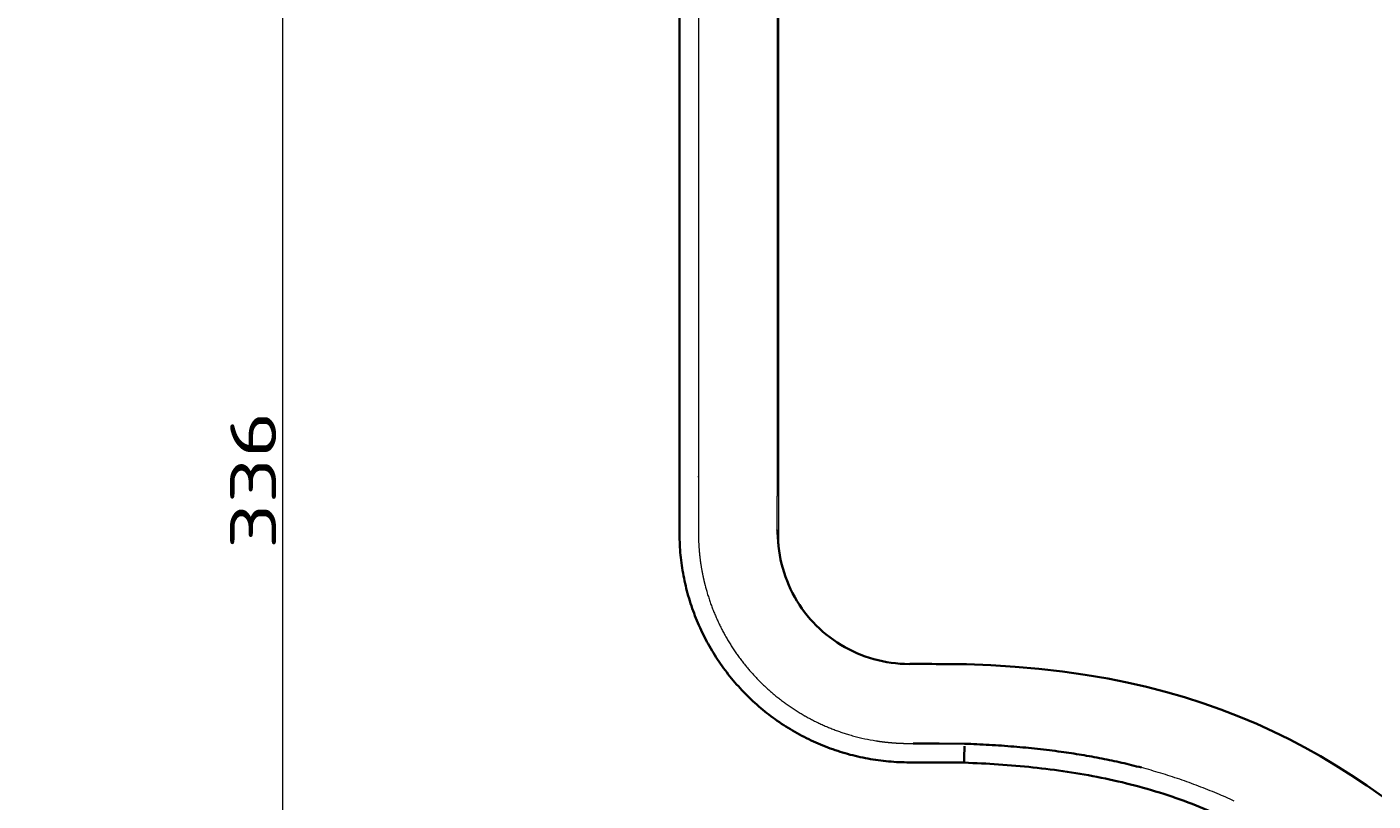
# Model space of a CAD drawing. Extents: x -512 to 1654, y -360 to 1280.
# Tile 2 of 256: x -512 to -102, y -12 to 224. Entities that reach past the tile are written whole.
import ezdxf
from ezdxf.enums import TextEntityAlignment as Align

# ---------------------------------------------------------------- set-up
doc = ezdxf.new("R2010")
doc.units = 0
doc.layers.get('0').update_dxf_attribs({"lineweight": 13})
doc.styles.get("Standard").update_dxf_attribs({"font": 'isocp.shx'})
doc.dimstyles.get("Standard").update_dxf_attribs({"dimtxt": 2.5, "dimasz": 2.5, "dimexe": 1.25, "dimexo": 0.625, "dimtad": 1, "dimcen": 2.5, "dimadec": 0, "dimazin": 0, "dimtfac": 1, "dimtmove": 0, "dimatfit": 0, "dimfxl": 0, "dimarcsym": 0})

# ---------------------------------------------------------------- blocks, each defined once
blk = doc.blocks.new('*D')
at = {"color": 7, "lineweight": 13}
for p, q in [((-313.56, 931.92), (-313.56, 1105.14)), ((636.77, 931.18), (636.77, 1105.14)), ((1018.12, 944.24), (1018.12, 1107.13)), ((1018.12, 1105.13), (1557.33, 1105.13)), ((1557.33, 911.87), (1557.33, 1107.13)), ((-313.56, 1103.14), (636.77, 1103.14)), ((1018.13, 978.55), (1018.13, 1027.51)), ((1042.72, 917.53), (1042.73, 1027.51)), ((1018.13, 1025.51), (1074.82, 1025.51)), ((159.6, 976.55), (-498.1, 976.56)), ((-496.1, 735.54), (-496.1, 976.56)), ((1651.38, 930.13), (1651.38, 856.54)), ((1554.36, 915.54), (1653.38, 915.54)), ((1537.21, 856.53), (1653.38, 856.54)), ((-13.45, 735.54), (-498.1, 735.54)), ((1018.12, 733.54), (1018.12, 666.52)), ((1248.09, 714.54), (1248.09, 666.52)), ((1018.12, 668.52), (1248.09, 668.52)), ((161.6, 229.58), (161.6, 487.04)), ((161.6, 485.04), (636.6, 485.04)), ((636.6, 229.06), (636.6, 487.04)), ((638.77, 399.31), (697.63, 399.31)), ((638.77, 399.31), (747.74, 399.31)), ((695.63, 324.25), (695.63, 399.31)), ((745.74, 169.34), (745.74, 399.31)), ((196.44, 324.25), (697.63, 324.25)), ((159.6, 253.39), (-436.37, 253.39)), ((-434.37, -82.6), (-434.37, 253.39)), ((221.84, 169.34), (747.74, 169.34)), ((-81.18, 93.67), (-81.18, -250.69)), ((404.39, 93.67), (404.39, -250.69)), ((159.6, -82.6), (-436.37, -82.6)), ((-81.18, -248.69), (404.39, -248.69))]:
    blk.add_line(p, q, dxfattribs=at)
for points in [[(1020.06, 1105.65), (1018.12, 1105.13), (1020.06, 1104.62)], [(1555.4, 1104.62), (1557.33, 1105.13), (1555.4, 1105.65)], [(-311.63, 1103.65), (-313.56, 1103.14), (-311.63, 1102.62)], [(634.84, 1102.62), (636.77, 1103.14), (634.84, 1103.65)], [(1020.06, 1026.03), (1018.13, 1025.51), (1020.06, 1024.99)], [(1040.8, 1024.99), (1042.73, 1025.51), (1040.8, 1026.03)], [(-495.59, 974.62), (-496.1, 976.56), (-496.62, 974.62)], [(1651.9, 913.61), (1651.38, 915.54), (1650.86, 913.61)], [(1650.86, 858.47), (1651.38, 856.54), (1651.9, 858.47)], [(-496.62, 737.47), (-496.1, 735.54), (-495.59, 737.47)], [(1020.06, 669.04), (1018.12, 668.52), (1020.06, 668)], [(1246.16, 668), (1248.09, 668.52), (1246.16, 669.04)], [(163.54, 485.56), (161.6, 485.04), (163.54, 484.52)], [(634.67, 484.52), (636.6, 485.04), (634.67, 485.56)], [(696.14, 397.37), (695.63, 399.31), (695.11, 397.37)], [(746.26, 397.37), (745.74, 399.31), (745.22, 397.37)], [(695.11, 326.19), (695.63, 324.25), (696.14, 326.19)], [(-433.85, 251.46), (-434.37, 253.39), (-434.89, 251.46)], [(745.22, 171.27), (745.74, 169.34), (746.26, 171.27)], [(-434.89, -80.67), (-434.37, -82.6), (-433.85, -80.67)], [(-79.25, -248.17), (-81.18, -248.69), (-79.25, -249.21)], [(402.46, -249.21), (404.39, -248.69), (402.46, -248.17)]]:
    blk.add_lwpolyline(points, dxfattribs=at)
for s, p, p2 in [('539', (1266.71, 1107.13), (1308.74, 1107.13)), ('950', (140.59, 1105.14), (182.62, 1105.14)), ('230', (1112.09, 670.52), (1154.12, 670.52)), ('475', (378.09, 487.04), (420.12, 487.04)), ('486', (140.59, -246.69), (182.62, -246.69))]:
    blk.add_text(s, height=14, dxfattribs=at).set_placement(p, p2, align=Align.FIT)
for s, rotation, p, p2 in [('25', 359.9976, (1047.73, 1027.51), (1074.82, 1027.51)), ('59', 90.0019, (1649.38, 903.04), (1649.38, 930.13)), ('241', 89.9998, (-498.1, 835.03), (-498.1, 877.06)), ('75', 90, (693.63, 348.24), (693.63, 375.32)), ('230', 90, (743.74, 263.31), (743.74, 305.34)), ('336', 90, (-436.37, 64.38), (-436.37, 106.41))]:
    blk.add_text(s, height=14, rotation=rotation, dxfattribs=at).set_placement(p, p2, align=Align.FIT)
blk = doc.blocks.new('BLOCK31')
at = {"color": 7, "lineweight": 35, "ltscale": 0.01389}
blk.add_line((-444.83, -333.53), (-444.79, -334.08), dxfattribs=at)
at = {"color": 7, "lineweight": 35, "ltscale": 0.034142}
for p, q in [((-444.79, -334.08), (-444.62, -335.44)), ((-444.62, -335.44), (-444.41, -336.79)), ((-444.41, -336.79), (-444.16, -338.13)), ((-444.16, -338.13), (-443.86, -339.46)), ((-443.86, -339.46), (-443.51, -340.79)), ((-443.51, -340.79), (-443.12, -342.09)), ((-443.12, -342.09), (-442.69, -343.39)), ((-442.69, -343.39), (-442.21, -344.67)), ((-442.21, -344.67), (-441.68, -345.93)), ((-441.68, -345.93), (-441.12, -347.17)), ((-441.12, -347.17), (-440.51, -348.4)), ((-440.51, -348.4), (-439.86, -349.6)), ((-439.86, -349.6), (-439.17, -350.78)), ((-439.17, -350.78), (-438.44, -351.93)), ((-438.44, -351.93), (-437.67, -353.06)), ((-437.67, -353.06), (-436.87, -354.16)), ((-436.87, -354.16), (-436.02, -355.24)), ((-436.02, -355.24), (-435.14, -356.28)), ((-435.14, -356.28), (-434.23, -357.29)), ((-434.23, -357.29), (-433.28, -358.28)), ((-433.28, -358.28), (-432.3, -359.22)), ((-432.3, -359.22), (-431.29, -360.14)), ((-431.29, -360.14), (-430.24, -361.02)), ((-430.24, -361.02), (-429.17, -361.86)), ((-429.17, -361.86), (-428.06, -362.67)), ((-428.06, -362.67), (-426.94, -363.44)), ((-426.94, -363.44), (-425.78, -364.17)), ((-425.78, -364.17), (-424.6, -364.86)), ((-424.6, -364.86), (-423.4, -365.51)), ((-423.4, -365.51), (-422.18, -366.11)), ((-422.18, -366.11), (-420.93, -366.68)), ((-420.93, -366.68), (-419.67, -367.2)), ((-419.67, -367.2), (-418.39, -367.68)), ((-418.39, -367.68), (-417.1, -368.12)), ((-417.1, -368.12), (-415.79, -368.51)), ((-415.79, -368.51), (-414.47, -368.85)), ((-414.47, -368.85), (-413.14, -369.15)), ((-413.14, -369.15), (-411.8, -369.41)), ((-411.8, -369.41), (-410.45, -369.62)), ((-410.45, -369.62), (-409.09, -369.78)), ((-409.09, -369.78), (-407.73, -369.9)), ((-407.73, -369.9), (-406.37, -369.97))]:
    blk.add_line(p, q, dxfattribs=at)
at = {"color": 7, "lineweight": 35, "ltscale": 0.039184}
blk.add_line((-406.37, -369.97), (-404.8, -370), dxfattribs=at)
at = {"color": 7, "lineweight": 35, "ltscale": 0.007072}
blk.add_line((-398.31, -369.99), (-398.02, -369.99), dxfattribs=at)
at = {"color": 7, "lineweight": 35, "ltscale": 0.186566}
blk.add_line((-387.49, -370.09), (-380.03, -370.38), dxfattribs=at)
at = {"color": 7, "lineweight": 35, "ltscale": 0.18461}
blk.add_line((-380.03, -370.38), (-372.66, -370.84), dxfattribs=at)
at = {"color": 7, "lineweight": 35, "ltscale": 0.180817}
blk.add_line((-372.66, -370.84), (-365.46, -371.47), dxfattribs=at)
at = {"color": 7, "lineweight": 35, "ltscale": 0.181719}
blk.add_line((-365.46, -371.47), (-358.24, -372.3), dxfattribs=at)
at = {"color": 7, "lineweight": 35, "ltscale": 0.174484}
blk.add_line((-358.24, -372.3), (-351.33, -373.28), dxfattribs=at)
at = {"color": 7, "lineweight": 35, "ltscale": 0.174635}
blk.add_line((-351.33, -373.28), (-344.44, -374.46), dxfattribs=at)
at = {"color": 7, "lineweight": 35, "ltscale": 0.151674}
blk.add_line((-344.44, -374.46), (-338.49, -375.65), dxfattribs=at)
at = {"color": 7, "lineweight": 35, "ltscale": 0.151646}
blk.add_line((-338.49, -375.65), (-332.58, -376.99), dxfattribs=at)
at = {"color": 7, "lineweight": 35, "ltscale": 0.149017}
blk.add_line((-332.58, -376.99), (-326.8, -378.48), dxfattribs=at)
at = {"color": 7, "lineweight": 35, "ltscale": 0.149503}
blk.add_line((-326.8, -378.48), (-321.06, -380.13), dxfattribs=at)
at = {"color": 7, "lineweight": 35, "ltscale": 0.146666}
blk.add_line((-321.06, -380.13), (-315.47, -381.91), dxfattribs=at)
at = {"color": 7, "lineweight": 35, "ltscale": 0.147057}
blk.add_line((-315.47, -381.91), (-309.92, -383.86), dxfattribs=at)
at = {"color": 7, "lineweight": 35, "ltscale": 0.14742}
blk.add_line((-309.92, -383.86), (-304.42, -385.99), dxfattribs=at)
at = {"color": 7, "lineweight": 35, "ltscale": 0.147187}
blk.add_line((-304.42, -385.99), (-298.99, -388.27), dxfattribs=at)
at = {"color": 7, "lineweight": 35, "ltscale": 0.136732}
blk.add_line((-298.99, -388.27), (-294.01, -390.54), dxfattribs=at)
at = {"color": 7, "lineweight": 35, "ltscale": 0.136151}
blk.add_line((-294.01, -390.54), (-289.12, -392.94), dxfattribs=at)
at = {"color": 7, "lineweight": 35, "ltscale": 0.135791}
blk.add_line((-289.12, -392.94), (-284.31, -395.46), dxfattribs=at)
at = {"color": 7, "lineweight": 35, "ltscale": 0.195038}
blk.add_line((-395.87, -394.24), (-388.07, -394.31), dxfattribs=at)
at = {"color": 7, "lineweight": 35, "ltscale": 0.08762}
blk.add_line((-388.09, -395.07), (-388.17, -398.57), dxfattribs=at)
at = {"color": 7, "lineweight": 35, "ltscale": 0.135391}
blk.add_line((-284.31, -395.46), (-279.59, -398.11), dxfattribs=at)
at = {"color": 7, "lineweight": 35, "ltscale": 0.138096}
blk.add_line((-279.59, -398.11), (-274.85, -400.94), dxfattribs=at)
at = {"color": 7, "lineweight": 35, "ltscale": 0.037724}
blk.add_line((-388.17, -398.57), (-388.21, -400.08), dxfattribs=at)
at = {"color": 7, "lineweight": 35, "ltscale": 0.1375}
blk.add_line((-274.85, -400.94), (-270.2, -403.88), dxfattribs=at)
at = {"color": 7, "lineweight": 35, "ltscale": 0.143124}
blk.add_line((-270.2, -403.88), (-265.43, -407.06), dxfattribs=at)
at = {"color": 7, "lineweight": 35, "ltscale": 0.144581}
blk.add_line((-265.43, -407.06), (-260.7, -410.38), dxfattribs=at)
at = {"color": 7, "lineweight": 35}
for centre, radius, start, end in [((-474.24, -334.49), 29.39, 3.4397, 6.0444), ((-477.12, -336.24), 32.4, 4.7877, 6.2098), ((-400.19, -4450.04), 4080.05, 89.97362, 90.06477), ((-462.61, -8203.72), 7833.99, 89.450556, 89.52761), ((-402.73, -774.02), 379.99, 86.6571, 87.7891), ((-399.47, -718.17), 324.06, 85.3234, 86.6574), ((-396.17, -677.75), 283.5, 83.8579, 85.3221), ((-392.74, -645.96), 251.52, 82.2069, 83.8587), ((-389.49, -622.08), 227.42, 80.6161, 82.2026), ((-386.49, -603.92), 209.02, 78.8901, 80.6161), ((-383.41, -588.26), 193.05, 77.054, 78.8904), ((-380.53, -575.67), 180.14, 75.0768, 77.0512)]:
    blk.add_arc(centre, radius, start, end, dxfattribs=at)
at = {"color": 7, "lineweight": 13}
for centre, radius, start, end in [((-405.04, -330), 64.18, 194.4189, 196.6792), ((-405.07, -330.01), 64.15, 196.6838, 197.9725), ((-404.98, -329.98), 64.24, 197.9725, 199.2593), ((-404.93, -329.96), 64.3, 199.2592, 200.5448), ((-404.9, -329.95), 64.33, 200.5448, 201.8298), ((-404.89, -329.95), 64.34, 201.8298, 203.1147), ((-404.9, -329.95), 64.33, 203.1147, 204.3998), ((-404.93, -329.96), 64.3, 204.3998, 205.6854), ((-404.96, -329.98), 64.27, 205.6854, 206.9718), ((-404.99, -330), 64.23, 206.9718, 208.2589), ((-405.03, -330.01), 64.19, 208.2589, 209.5468), ((-405.06, -330.03), 64.15, 209.5468, 210.8355), ((-405.09, -330.05), 64.12, 210.8355, 212.1248), ((-405.11, -330.06), 64.09, 212.1248, 213.4146), ((-405.12, -330.07), 64.08, 213.4146, 214.7046), ((-405.06, -330.03), 64.15, 214.7047, 215.9933), ((-404.99, -329.98), 64.24, 215.9933, 217.2802), ((-404.94, -329.94), 64.3, 217.2802, 218.5657), ((-404.9, -329.91), 64.35, 218.5657, 219.8504), ((-404.89, -329.9), 64.37, 219.8503, 221.1345), ((-404.89, -329.9), 64.36, 221.1345, 222.4189), ((-404.92, -329.93), 64.32, 222.4188, 223.704), ((-404.97, -329.98), 64.25, 223.7039, 224.9906), ((-405.05, -330.06), 64.14, 224.9905, 226.2794), ((-405.15, -330.16), 64, 226.2793, 227.5711), ((-405.17, -330.18), 63.97, 227.5717, 228.864), ((-405.07, -330.06), 64.12, 228.8639, 230.1531), ((-405, -329.98), 64.24, 230.1531, 231.44), ((-404.95, -329.92), 64.31, 231.4399, 232.7253), ((-404.92, -329.88), 64.35, 232.7253, 234.0098), ((-404.92, -329.88), 64.36, 234.0098, 235.2942), ((-404.93, -329.89), 64.35, 235.2941, 236.5789), ((-404.95, -329.93), 64.3, 236.5789, 237.8645), ((-404.99, -329.98), 64.24, 237.8645, 239.1515), ((-405.03, -330.06), 64.15, 239.1514, 240.4401), ((-405.06, -330.1), 64.1, 240.4402, 241.7299), ((-405.05, -330.09), 64.11, 241.7299, 243.0194), ((-405.04, -330.08), 64.13, 243.0195, 244.3086), ((-405.03, -330.05), 64.16, 244.3086, 245.5971), ((-405.02, -330.02), 64.19, 245.5971, 246.8849), ((-405, -329.98), 64.23, 246.885, 248.172), ((-404.99, -329.95), 64.27, 248.172, 249.4583), ((-404.98, -329.92), 64.3, 249.4583, 250.744), ((-404.97, -329.9), 64.32, 250.7439, 252.0291), ((-404.97, -329.89), 64.33, 252.0291, 253.3141), ((-404.97, -329.9), 64.32, 253.3141, 254.7892), ((-405.02, -330.09), 64.12, 254.786, 260.9139), ((-379.31, -570.98), 175.29, 73.0754, 75.0658), ((-379.66, -572.14), 176.5, 71.0954, 73.0774), ((-379.73, -572.34), 176.71, 69.111, 71.0955), ((-379.75, -572.4), 176.78, 67.1304, 69.1111), ((-379.69, -572.26), 176.63, 65.2892, 67.1308)]:
    blk.add_arc(centre, radius, start, end, dxfattribs=at)
at = {"color": 7, "lineweight": 35}
for points, degree, knots in [([(-388.21, -400.08), (-390.33, -400.06), (-394.57, -400.02), (-400.92, -399.97), (-407.28, -400.05), (-413.62, -399.56), (-419.89, -398.49), (-426.04, -396.86), (-432.02, -394.67), (-437.77, -391.96), (-443.25, -388.73), (-448.42, -385.02), (-453.23, -380.86), (-457.64, -376.28), (-461.62, -371.31), (-465.14, -366.01), (-468.15, -360.41), (-470.65, -354.56), (-472.61, -348.51), (-474, -342.3), (-474.85, -335.99), (-475.05, -329.64), (-474.98, -323.28), (-475, -316.93), (-475, -310.57), (-475, -304.22), (-475, -297.86), (-475, -291.51), (-475, -285.15), (-475, -278.8), (-475, -272.44), (-475, -266.09), (-475, -259.73), (-475, -253.38), (-475, -247.02), (-475, -240.67), (-475, -234.31), (-475, -227.96), (-475, -221.6), (-475, -215.25), (-475, -208.89), (-475, -202.54), (-475, -196.18), (-475, -189.83), (-475, -183.47), (-475, -177.12), (-475, -170.76), (-475, -164.41), (-475, -158.05), (-475, -151.7), (-475, -145.34), (-475, -138.99), (-475, -132.63), (-475, -126.28), (-475, -119.92), (-475, -113.57), (-475, -107.21), (-475, -100.86), (-475, -94.5), (-475, -88.15), (-475, -81.79), (-475, -75.44), (-475, -69.08), (-475, -62.73), (-475, -56.37), (-475, -50.02), (-475, -43.66), (-475, -37.31), (-475, -30.95), (-475, -26.71), (-475, -24.6)], 3, [0, 0, 0, 0, 6.355211, 12.710266, 19.065063, 25.41775, 31.771119, 38.12358, 44.476024, 50.829303, 57.182705, 63.535712, 69.88823, 76.240746, 82.593515, 88.946628, 95.299578, 101.652125, 108.004668, 114.357891, 120.711228, 127.063631, 133.418551, 139.774453, 146.128948, 152.483395, 158.83817, 165.193183, 171.548345, 177.903566, 184.258756, 190.613864, 196.968899, 203.323878, 209.678814, 216.033722, 222.388617, 228.743514, 235.098425, 241.453349, 247.808287, 254.163237, 260.518199, 266.873172, 273.228156, 279.58315, 285.938153, 292.293164, 298.648184, 305.00321, 311.358243, 317.713281, 324.068325, 330.423372, 336.778424, 343.133478, 349.488535, 355.843593, 362.198652, 368.553711, 374.90877, 381.263828, 387.618883, 393.973936, 400.328986, 406.684032, 413.039073, 419.394109, 425.749139, 432.104162, 432.104162, 432.104162, 432.104162]), ([(-445.02, -331.4), (-445.03, -331.21), (-445.04, -331.01), (-445.05, -330.82), (-445.06, -330.57), (-445.07, -330.33), (-445.08, -330.29), (-445.08, -330.19), (-445.09, -330.1), (-445.09, -330.05), (-445.1, -329.91), (-445.11, -329.77), (-445.12, -329.69), (-445.13, -329.54), (-445.15, -329.39), (-445.15, -329.32), (-445.16, -329.25), (-445.17, -329.18), (-445.17, -329.17), (-445.17, -329.15), (-445.18, -329.13), (-445.18, -329.12), (-445.18, -329.11), (-445.18, -329.1)], 5, [0, 0, 0, 0, 0, 0, 1.385704, 1.385704, 1.385704, 1.73106, 1.73106, 1.73106, 2.072549, 2.072549, 2.072549, 2.752604, 2.752604, 2.752604, 3.237642, 3.237642, 3.237642, 3.31663, 3.31663, 3.31663, 3.395617, 3.395617, 3.395617, 3.395617, 3.395617, 3.395617]), ([(-403.76, -394.22), (-403.13, -394.21), (-402.51, -394.21), (-401.88, -394.22), (-401.09, -394.22), (-400.31, -394.22), (-400.16, -394.22), (-399.84, -394.21), (-399.53, -394.21), (-399.38, -394.21), (-399.06, -394.21), (-398.74, -394.22), (-398.59, -394.22), (-398.09, -394.22), (-397.58, -394.22), (-397.33, -394.22), (-396.83, -394.23), (-396.34, -394.23), (-396.18, -394.23), (-396.03, -394.23), (-395.87, -394.24)], 5, [0, 0, 0, 0, 0, 0, 4.400706, 4.400706, 4.400706, 5.500565, 5.500565, 5.500565, 6.596034, 6.596034, 6.596034, 7.718558, 7.718558, 7.718558, 10.091074, 10.091074, 10.091074, 11.190552, 11.190552, 11.190552, 11.190552, 11.190552, 11.190552]), ([(0, -539.25), (-3.51, -539.25), (-10.52, -539.16), (-21.03, -538.77), (-31.53, -538.11), (-42.01, -537.19), (-52.47, -536.01), (-62.89, -534.57), (-73.27, -532.86), (-83.6, -530.9), (-93.88, -528.68), (-104.11, -526.19), (-114.26, -523.44), (-124.34, -520.44), (-134.35, -517.18), (-144.26, -513.67), (-154.09, -509.92), (-163.83, -505.93), (-173.46, -501.71), (-182.99, -497.26), (-192.42, -492.58), (-201.73, -487.68), (-210.92, -482.56), (-219.98, -477.22), (-228.88, -471.62), (-237.62, -465.76), (-246.17, -459.62), (-254.5, -453.2), (-262.73, -446.65), (-271, -440.15), (-279.42, -433.84), (-288.11, -427.91), (-297.17, -422.54), (-306.53, -417.74), (-316.18, -413.54), (-326.07, -409.93), (-336.16, -406.94), (-346.41, -404.58), (-356.78, -402.78), (-367.22, -401.47), (-377.7, -400.58), (-384.71, -400.22), (-388.21, -400.08)], 3, [0, 0, 0, 0, 10.519175, 21.038363, 31.557522, 42.076606, 52.595584, 63.114444, 73.63321, 84.151942, 94.670573, 105.189044, 115.707715, 126.226983, 136.746455, 147.26544, 157.784122, 168.302839, 178.821744, 189.340822, 199.859898, 210.378705, 220.897923, 231.417108, 241.935706, 252.454574, 262.97357, 273.492548, 284.011431, 294.530712, 305.048827, 315.567209, 326.084393, 336.601517, 347.11905, 357.636892, 368.154796, 378.672695, 389.190236, 399.709182, 410.228074, 420.745691, 420.745691, 420.745691, 420.745691])]:
    blk.add_open_spline(points, degree=degree, knots=knots, dxfattribs=at)
at = {"color": 7, "lineweight": 13}
for points, knots in [([(-469.22, -24.6), (-469.22, -80.87), (-469.22, -137.14), (-469.22, -193.42), (-469.22, -252.91), (-469.22, -312.4), (-469.22, -315.61), (-469.22, -319.9), (-469.22, -324.19), (-469.22, -325.26), (-469.22, -327.16), (-469.23, -329.07), (-469.23, -329.97), (-469.2, -332.64), (-469.04, -335.31), (-468.86, -337.17), (-468.47, -340.05), (-467.93, -342.89), (-467.7, -343.93), (-467.46, -344.96), (-467.2, -345.99)], [0, 0, 0, 0, 0, 0, 392.632816, 392.632816, 392.632816, 415.069097, 415.069097, 415.069097, 422.547858, 422.547858, 422.547858, 428.362267, 428.362267, 428.362267, 441.199881, 441.199881, 441.199881, 448.586744, 448.586744, 448.586744, 448.586744, 448.586744, 448.586744]), ([(-445.18, -329.1), (-445.18, -329.05), (-445.18, -329), (-445.18, -328.95), (-445.18, -328.84), (-445.18, -328.74), (-445.18, -328.69), (-445.18, -328.54), (-445.18, -328.39), (-445.18, -328.25), (-445.18, -328.07), (-445.17, -327.89), (-445.17, -327.81), (-445.17, -327.65), (-445.17, -327.49), (-445.17, -327.41), (-445.17, -326.69), (-445.17, -325.98), (-445.17, -325.35), (-445.17, -324.03), (-445.17, -322.74), (-445.17, -322.07), (-445.17, -320.94), (-445.17, -319.8), (-445.17, -319.33), (-445.16, -318.51), (-445.16, -317.68), (-445.16, -317.32), (-445.16, -316.78), (-445.16, -316.24), (-445.16, -316.07), (-445.16, -315.8), (-445.16, -315.53), (-445.16, -315.44), (-445.16, -315.25), (-445.16, -315.07), (-445.16, -314.99), (-445.16, -314.76), (-445.16, -314.53), (-445.16, -314.51), (-445.16, -314.25), (-445.16, -313.99), (-445.16, -313.87), (-445.16, -313.53), (-445.16, -313.19), (-445.16, -312.97), (-445.16, -312.44), (-445.16, -311.9), (-445.16, -311.58), (-445.16, -311.22), (-445.16, -310.86), (-445.16, -310.83), (-445.16, -310.76), (-445.16, -310.68), (-445.16, -310.63), (-445.16, -310.52), (-445.16, -310.4), (-445.16, -310.34), (-445.16, -310.23), (-445.16, -310.12), (-445.16, -310.08), (-445.16, -309.27), (-445.16, -308.45), (-445.16, -307.69), (-445.16, -305.08), (-445.16, -302.46), (-445.16, -300.75), (-445.16, -297.65), (-445.16, -294.5), (-445.16, -293.27), (-445.16, -290.59), (-445.16, -287.9), (-445.16, -286.45), (-445.16, -282.85), (-445.16, -279.23), (-445.16, -277.07), (-445.16, -273.45), (-445.16, -269.83), (-445.16, -268.55), (-445.16, -264.93), (-445.16, -261.34), (-445.16, -259.18), (-445.16, -256.26), (-445.16, -253.38), (-445.16, -252.59), (-445.16, -251.69), (-445.16, -250.8), (-445.16, -250.62), (-445.16, -250.42), (-445.16, -250.21), (-445.16, -250.1), (-445.16, -249.56), (-445.16, -249), (-445.16, -248.49), (-445.16, -247.94), (-445.16, -247.41), (-445.16, -247.26), (-445.16, -202.81), (-445.16, -158.36), (-445.16, -114.01), (-445.16, -69.66), (-445.16, -25.31)], [0, 0, 0, 0, 0, 0, 0.384626, 0.384626, 0.384626, 0.769252, 0.769252, 0.769252, 1.492465, 1.492465, 1.492465, 2.069433, 2.069433, 2.069433, 2.646402, 2.646402, 2.646402, 7.259918, 7.259918, 7.259918, 12.430661, 12.430661, 12.430661, 15.877216, 15.877216, 15.877216, 18.471843, 18.471843, 18.471843, 19.769157, 19.769157, 19.769157, 20.417818, 20.417818, 20.417818, 21.087331, 21.087331, 21.087331, 22.128793, 22.128793, 22.128793, 22.993943, 22.993943, 22.993943, 24.724203, 24.724203, 24.724203, 27.135837, 27.135837, 27.135837, 27.319198, 27.319198, 27.319198, 27.686038, 27.686038, 27.686038, 28.052878, 28.052878, 28.052878, 28.440338, 28.440338, 28.440338, 33.930374, 33.930374, 33.930374, 47.331078, 47.331078, 47.331078, 55.801875, 55.801875, 55.801875, 65.706552, 65.706552, 65.706552, 80.255243, 80.255243, 80.255243, 90.200945, 90.200945, 90.200945, 104.894321, 104.894321, 104.894321, 110.646183, 110.646183, 110.646183, 111.32876, 111.32876, 111.32876, 112.123247, 112.123247, 112.123247, 115.224232, 115.224232, 115.224232, 115.951122, 115.951122, 115.951122, 436.105308, 436.105308, 436.105308, 436.105308, 436.105308, 436.105308]), ([(-444.84, -25.54), (-444.84, -68.98), (-444.84, -112.43), (-444.84, -155.88), (-444.84, -199.91), (-444.84, -243.95), (-444.84, -245.55), (-444.84, -246.55), (-444.84, -248.48), (-444.84, -249.39), (-444.84, -250.87), (-444.84, -252.36), (-444.84, -253.15), (-444.84, -255.5), (-444.84, -257.89), (-444.84, -259.49), (-444.84, -262.73), (-444.84, -266.01), (-444.84, -267.61), (-444.84, -272.68), (-444.84, -277.79), (-444.84, -281.13), (-444.84, -287.55), (-444.84, -293.87), (-444.84, -296.8), (-444.84, -300.07), (-444.84, -303.29), (-444.84, -303.65), (-444.84, -304.42), (-444.84, -305.18), (-444.84, -305.54), (-444.84, -306.42), (-444.84, -307.32), (-444.84, -307.12), (-444.84, -308.1), (-444.84, -309.09), (-444.84, -309.08), (-444.84, -310.23), (-444.84, -311.1), (-444.84, -311.43), (-444.84, -312.18), (-444.84, -312.9), (-444.84, -313.14), (-444.84, -313.83), (-444.84, -314.56), (-444.84, -315.14), (-444.84, -315.6), (-444.84, -315.64), (-444.84, -315.92), (-444.84, -318.58), (-444.84, -321.24), (-444.84, -323.47), (-444.83, -326.08), (-444.83, -328.7), (-444.83, -329.11), (-444.83, -329.74), (-444.83, -330.44), (-444.83, -331.04), (-444.83, -331.72), (-444.83, -332.41), (-444.83, -332.79), (-444.83, -333.16), (-444.83, -333.53)], [0, 0, 0, 0, 0, 0, 310.050543, 310.050543, 310.050543, 314.258632, 314.258632, 314.258632, 319.321994, 319.321994, 319.321994, 324.846922, 324.846922, 324.846922, 335.889294, 335.889294, 335.889294, 346.990919, 346.990919, 346.990919, 369.953158, 369.953158, 369.953158, 389.896255, 389.896255, 389.896255, 392.805281, 392.805281, 392.805281, 395.47947, 395.47947, 395.47947, 399.168012, 399.168012, 399.168012, 402.521553, 402.521553, 402.521553, 405.193467, 405.193467, 405.193467, 408.042678, 408.042678, 408.042678, 410.510524, 410.510524, 410.510524, 413.511614, 413.511614, 413.511614, 429.478397, 429.478397, 429.478397, 432.133998, 432.133998, 432.133998, 434.392619, 434.392619, 434.392619, 437.048221, 437.048221, 437.048221, 437.048221, 437.048221, 437.048221]), ([(-415.14, -393.41), (-414.25, -393.55), (-413.35, -393.68), (-412.45, -393.79), (-411.1, -393.93), (-409.74, -394.04), (-409.29, -394.07), (-408.61, -394.12), (-407.93, -394.15), (-407.7, -394.16), (-407.25, -394.18), (-406.8, -394.19), (-406.58, -394.2), (-406.12, -394.21), (-405.66, -394.21), (-405.45, -394.21), (-404.97, -394.22), (-404.49, -394.22), (-404.25, -394.22), (-404, -394.22), (-403.76, -394.22)], [0, 0, 0, 0, 0, 0, 6.659765, 6.659765, 6.659765, 9.998467, 9.998467, 9.998467, 11.665086, 11.665086, 11.665086, 13.335157, 13.335157, 13.335157, 15.029873, 15.029873, 15.029873, 16.76138, 16.76138, 16.76138, 16.76138, 16.76138, 16.76138])]:
    blk.add_open_spline(points, degree=5, knots=knots, dxfattribs=at)

msp = doc.modelspace()

# ---------------------------------------------------------------- block references
at = {"lineweight": 0}
msp.add_blockref('BLOCK31', (161.604, 399.307), dxfattribs=at)

# ---------------------------------------------------------------- dimensions: what is measured, and where the dimension line sits
at = {"color": 0, "lineweight": 0}
for base, p1, p2, angle, middle, dimtype in [((-496.105, 735.539), (161.604, 976.554), (-11.453, 735.538), 269.9984, (-496.104, 856.047), 160), ((636.769, 1103.136), (-313.562, 929.922), (636.769, 929.183), 359.99809, (161.604, 1103.136), 160), ((-81.185, -248.691), (404.392, 95.674), (-81.185, 95.674), 180, (161.604, -248.691), 161), ((-434.37, -82.6), (161.604, 253.394), (161.604, -82.6), 270, (-434.37, 85.397), 161), ((161.604, 485.039), (636.604, 227.062), (161.604, 227.58), 179.99905, (399.104, 485.039), 160), ((695.627, 324.2535), (636.7694, 399.3067), (194.4376, 324.2535), 269.99857, (695.627, 361.7801), 160), ((745.74127, 169.34212), (636.76937, 399.3067), (219.84173, 169.34212), 269.99857, (745.74127, 284.32441), 160), ((1042.727, 1025.509), (1018.126, 976.554), (1042.723, 915.535), 359.9957, (1061.271, 1025.508), 160), ((1651.38, 856.536), (1552.361, 915.535), (1535.213, 856.532), 270.0005, (1651.378, 916.587), 160), ((1557.332, 1105.135), (1018.124, 942.237), (1557.332, 909.87), 359.99809, (1287.728, 1105.135), 160), ((1018.1244, 668.5175), (1248.089, 716.5384), (1018.1244, 735.5384), 179.99905, (1133.1067, 668.5175), 160)]:
    dim = msp.add_linear_dim(base=base, p1=p1, p2=p2, angle=angle, dimstyle='Standard', dxfattribs=at)
    dim.commit()
    dim.dimension.update_dxf_attribs({"geometry": '*D', "text_midpoint": middle, "dimtype": dimtype})

doc.saveas('drawing.dxf')
